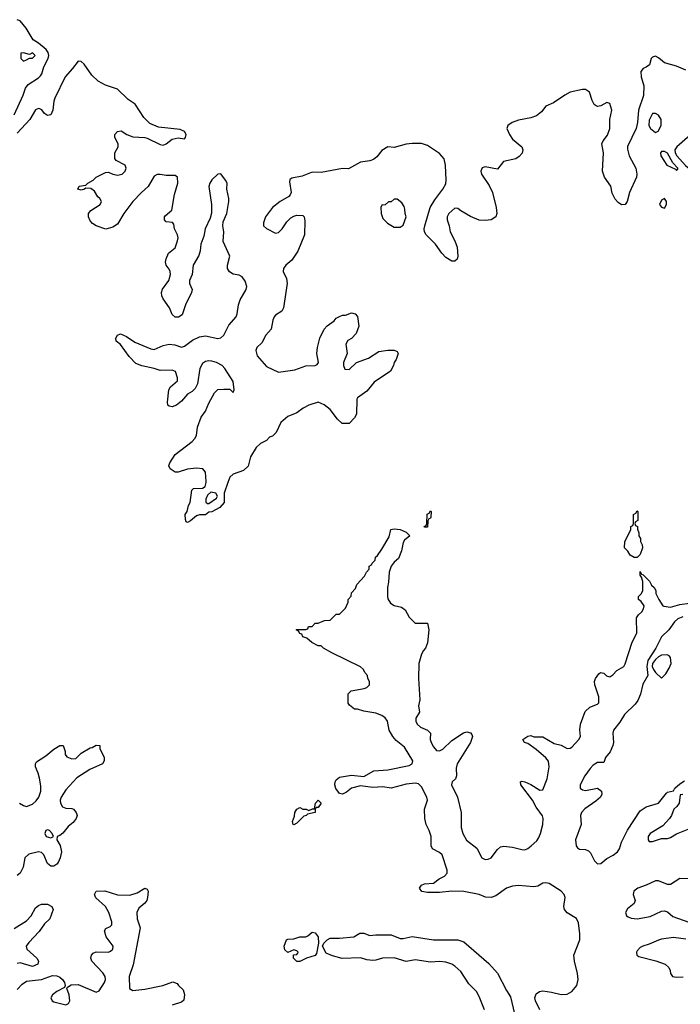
# Model space of a CAD drawing. Header units: inches. Extents: x 2710684 to 2828758, y 857022 to 965663.
# Tile 122 of 256: x 2774166 to 2778514, y 866567 to 873046. Entities that reach past the tile are written whole.
import ezdxf

# ---------------------------------------------------------------- set-up
doc = ezdxf.new("R2010")
doc.units = ezdxf.units.IN
doc.header["$MEASUREMENT"] = 0
doc.layers.add('C7876', color=7, linetype='Continuous')
doc.layers.add('C7877', color=7, linetype='Continuous')

msp = doc.modelspace()

# ---------------------------------------------------------------- linework, layer by layer
at = {"layer": 'C7876', "color": 4, "elevation": 4}
for points in [[(2775536.9, 870000), (2775511, 869930), (2775512, 869870), (2775483.6, 869836.4), (2775430, 869808), (2775410, 869806), (2775390, 869788), (2775350, 869788.7), (2775330, 869782), (2775290.9, 869749.1), (2775270, 869738), (2775262, 869742), (2775256.4, 869756.4), (2775255.3, 869790), (2775268.7, 869810), (2775278, 869850), (2775288, 869870), (2775298, 869950), (2775310, 869962), (2775370, 869962.8), (2775386.3, 869973.7), (2775392.4, 870000)], [(2777589.7, 866530), (2777560.5, 866590), (2777556.9, 866610), (2777564.7, 866635.3), (2777588, 866652), (2777610, 866655.3), (2777667, 866647), (2777730, 866630.4), (2777770, 866634.4), (2777799.5, 866650), (2777833, 866690), (2777841.1, 866730), (2777836.8, 866770), (2777816.8, 866850), (2777813.7, 866890), (2777851.8, 866990), (2777852.8, 867030), (2777843.5, 867103.5), (2777830.8, 867130.8), (2777768.9, 867168.9), (2777752.6, 867190), (2777747.3, 867210), (2777756.4, 867270), (2777749.7, 867290), (2777730, 867312.4), (2777650, 867362.4), (2777630, 867366.8), (2777610, 867364.5), (2777575.3, 867344.7), (2777550, 867338.8), (2777450, 867348.9), (2777410, 867344.4), (2777369.5, 867330.5), (2777299.3, 867280.7), (2777269.8, 867269.8), (2777232.3, 867272.3), (2777189.2, 867290), (2777090, 867309.7), (2777010, 867310.8), (2776930, 867302), (2776850, 867303.1), (2776813.2, 867310), (2776797, 867330), (2776809.5, 867350), (2776830, 867360.3), (2776890, 867363.7), (2776927.7, 867392.3), (2776962, 867410), (2776978.7, 867430), (2776980.5, 867450), (2776946, 867550), (2776930, 867566), (2776883.7, 867590), (2776873.3, 867610), (2776873.3, 867670), (2776861, 867710), (2776841.1, 867750), (2776833.5, 867790), (2776831.3, 867850), (2776849.6, 867910.4), (2776846.3, 867930), (2776810, 867998), (2776790, 868017.6), (2776770, 868021.3), (2776710, 868014.7), (2776610, 867989.3), (2776557, 867997), (2776490, 867994.5), (2776410, 868005.2), (2776350, 867989.3), (2776317.3, 867962.7), (2776290, 867949.4), (2776270, 867953.2), (2776247.4, 867987.4), (2776241.1, 868010), (2776242.6, 868030), (2776250, 868044.9), (2776270, 868061.6), (2776350, 868074.9), (2776430, 868064.9), (2776496.4, 868103.6), (2776590, 868110.2), (2776730, 868138.3), (2776749.6, 868150), (2776752.8, 868170), (2776698, 868258), (2776643.8, 868303.8), (2776620.9, 868330), (2776598, 868370), (2776586.6, 868430), (2776571.5, 868451.5), (2776550, 868466.6), (2776510, 868482.7), (2776430, 868495.3), (2776390, 868508), (2776370, 868508), (2776336.4, 868536.4), (2776328.4, 868548.4), (2776328, 868610), (2776348, 868630), (2776434, 868646), (2776450, 868652), (2776468, 868670), (2776468, 868690), (2776458, 868710), (2776455.3, 868730), (2776438, 868750), (2776428, 868770), (2776410, 868788), (2776220.4, 868880.4), (2776166, 868910), (2776150, 868926), (2776130, 868926), (2776088.4, 868948.4), (2776056.4, 868976.4), (2776030, 868986), (2776022, 869002), (2776010, 869006), (2776002, 869022), (2775986, 869030), (2775990, 869034), (2776050, 869034), (2776062, 869038), (2776067.3, 869052.7), (2776090, 869054), (2776110, 869074), (2776130, 869074), (2776172.7, 869092.7), (2776210, 869094), (2776250, 869134), (2776270, 869134), (2776310, 869174), (2776327.3, 869212.7), (2776328.4, 869231.6), (2776347.3, 869252.7), (2776350, 869274), (2776376.4, 869303.6), (2776386, 869330), (2776436.4, 869383.6), (2776448.4, 869411.6), (2776466, 869430), (2776466, 869450), (2776482, 869458), (2776486, 869470), (2776506, 869490), (2776508, 869510), (2776520.4, 869519.6), (2776550, 869562), (2776597.2, 869642.8), (2776609.2, 869690.8), (2776630, 869696), (2776671.1, 869691.1), (2776710, 869674), (2776734, 869650), (2776699.6, 869620.4), (2776690, 869606), (2776678, 869550), (2776659.8, 869500.2), (2776630, 869475.3), (2776610.9, 869449.1), (2776598, 869410), (2776594.4, 869345.6), (2776586, 869310), (2776586, 869250), (2776590, 869234), (2776607.1, 869207.1), (2776630, 869192), (2776679.6, 869179.6), (2776703.6, 869163.6), (2776730, 869114), (2776770, 869074), (2776850, 869074), (2776858, 869030), (2776850, 868946), (2776838, 868910), (2776824, 868896), (2776810.8, 868870), (2776793.4, 868810), (2776790.6, 868710), (2776800.7, 868570), (2776790.8, 868530), (2776798, 868490), (2776774, 868450), (2776773.4, 868430), (2776783, 868410), (2776804.9, 868390), (2776851, 868370), (2776870, 868351), (2776868.4, 868310), (2776874.4, 868290), (2776890, 868260.7), (2776910, 868238), (2776930, 868234.9), (2776950, 868245.5), (2777010, 868303), (2777086.2, 868353.8), (2777110, 868359.1), (2777132.8, 868352.8), (2777142.8, 868342.8), (2777146.8, 868330), (2777133.4, 868290), (2777044.4, 868150), (2777039, 868121), (2777041.3, 868070), (2777034.9, 868050), (2777013, 868030), (2777008.9, 868010), (2777046.8, 867930), (2777072.4, 867830), (2777071.4, 867730), (2777082.7, 867690), (2777107.1, 867647.1), (2777174.2, 867594.2), (2777208.7, 867530), (2777230, 867519.6), (2777250, 867521.5), (2777270, 867530.4), (2777310, 867584.9), (2777330, 867603), (2777353.4, 867606.6), (2777410, 867601.5), (2777470, 867584.6), (2777490, 867583.6), (2777510, 867592.2), (2777531.8, 867610), (2777570, 867643), (2777580.7, 867659.3), (2777594, 867690), (2777609.8, 867750), (2777612, 867790), (2777607.6, 867807.6), (2777565, 867865), (2777541.7, 867910), (2777465.2, 868010), (2777462, 868030), (2777470, 868034.8), (2777490, 868030.6), (2777530, 868012.7), (2777590, 867975.8), (2777610, 867979.1), (2777637.1, 868050), (2777649.8, 868130), (2777647.3, 868167.2), (2777630, 868189.6), (2777564.4, 868244.4), (2777510, 868282.7), (2777489, 868290), (2777478, 868310), (2777510, 868331.3), (2777530, 868336), (2777550, 868326.8), (2777610, 868326), (2777683.1, 868283.1), (2777730, 868271.8), (2777770, 868250.4), (2777790, 868252.4), (2777800.1, 868259.9), (2777845.1, 868310), (2777856.2, 868330), (2777852.8, 868372.8), (2777856.8, 868410), (2777887.2, 868492.8), (2777917.6, 868522.4), (2777970, 868541.3), (2777977.4, 868550), (2777977.6, 868590), (2777951.6, 868670), (2777949.4, 868690), (2777956, 868710), (2777978, 868742), (2777989.1, 868750.9), (2778010, 868746), (2778028.3, 868728.3), (2778050, 868722), (2778070, 868734), (2778097, 868763), (2778141.6, 868790), (2778151.8, 868808.2), (2778196.9, 868950), (2778228, 869010), (2778225.2, 869110), (2778239, 869130), (2778261.2, 869150), (2778272.3, 869170), (2778276, 869190), (2778257.2, 869217.2), (2778238, 869230), (2778238, 869250), (2778258, 869270), (2778268, 869290), (2778268, 869350), (2778258, 869378), (2778248.7, 869390), (2778250, 869414), (2778258, 869398), (2778270, 869394), (2778290, 869374), (2778310.9, 869350.9), (2778325.4, 869325.4), (2778342, 869310), (2778352, 869290), (2778352, 869270), (2778372, 869230), (2778398, 869190), (2778405.8, 869185.8), (2778450, 869180.7), (2778510, 869197.3), (2778573.6, 869206.4)], [(2778530, 869117.2), (2778497, 869103), (2778476, 869084), (2778438, 869030), (2778390, 868985.2), (2778352.7, 868910), (2778300.2, 868830), (2778294.2, 868790), (2778299.6, 868730), (2778267.5, 868672.5), (2778251.9, 868608.1), (2778234.2, 868565.8), (2778217.6, 868542.4), (2778146, 868474), (2778115.6, 868424.4), (2778073.4, 868370), (2778069, 868350), (2778073.8, 868290), (2778070.2, 868270), (2778051.7, 868228.3), (2778022, 868190), (2778010, 868158), (2777970, 868157), (2777939.9, 868140.1), (2777920.4, 868119.6), (2777885.2, 868070), (2777855.3, 868010), (2777855.5, 867990), (2777870, 867977.1), (2777890, 867973.7), (2777968.1, 867988.1), (2777996.3, 867970), (2777998, 867950), (2777987.7, 867930), (2777957.2, 867902.8), (2777886.4, 867853.6), (2777863.1, 867830), (2777856.5, 867810), (2777860.7, 867750), (2777824.9, 867650), (2777827.9, 867610), (2777837.1, 867597.1), (2777850, 867587.6), (2777890, 867584.9), (2777910, 867577.1), (2777922.7, 867562.8), (2777950.2, 867510.2), (2777970, 867490.4), (2777990, 867492.4), (2778030, 867527.2), (2778072.2, 867547.8), (2778100.5, 867570), (2778113.5, 867590), (2778127, 867633), (2778166.6, 867713.4), (2778250, 867840.4), (2778290, 867867), (2778370, 867890.4), (2778422.9, 867957.1), (2778430, 867962.8), (2778468.7, 867971.3), (2778478, 867990), (2778510, 868018), (2778542, 868038)], [(2774163.8, 867890), (2774190, 867874), (2774210, 867868.9), (2774250, 867884.9), (2774275.1, 867904.9), (2774292.4, 867930), (2774304.7, 867970), (2774304.4, 868004.4), (2774295.3, 868055.3), (2774287.5, 868087.5), (2774269.2, 868130), (2774269, 868150), (2774277.2, 868162.8), (2774338.9, 868201.1), (2774390, 868246), (2774430, 868271), (2774452, 868270), (2774464.7, 868230), (2774466, 868210), (2774475.3, 868195.3), (2774510, 868182), (2774534.8, 868185.2), (2774570, 868218.8), (2774630, 868254.8), (2774643.1, 868256.9), (2774670, 868271.3), (2774694, 868270), (2774694, 868250), (2774722, 868190), (2774722, 868170), (2774712, 868150), (2774627.3, 868112.7), (2774542.8, 868057.2), (2774470, 867978), (2774438.5, 867930), (2774433.4, 867910), (2774434.4, 867890), (2774447, 867867), (2774470, 867858.3), (2774510, 867855.5), (2774521, 867850), (2774538.8, 867830), (2774544, 867810), (2774538.8, 867790), (2774517.6, 867762.4), (2774484.1, 867735.9), (2774450, 867693.2), (2774430, 867677.2), (2774412, 867670), (2774411.3, 867650), (2774432.7, 867612.7), (2774440.5, 867570), (2774433.4, 867530), (2774419, 867501), (2774410, 867489.2), (2774390, 867476), (2774370, 867476), (2774350, 867494), (2774324.7, 867550), (2774310, 867566), (2774290, 867570.9), (2774226.1, 867553.9), (2774200.3, 867530), (2774188.2, 867470), (2774170, 867429.4), (2774150, 867415.1)], [(2778530, 867948), (2778514, 867946), (2778505.5, 867890), (2778491.7, 867868.3), (2778470.7, 867850), (2778455.5, 867810), (2778442.4, 867790), (2778398.8, 867741.2), (2778315.5, 867690), (2778302.6, 867670), (2778302.4, 867650), (2778310, 867639.1), (2778330, 867638.7), (2778390, 867657.6), (2778430, 867657.1), (2778450, 867663.8), (2778490, 867688.4), (2778576.4, 867723.6)], [(2778630, 867391.1), (2778510, 867395.3), (2778450, 867355.3), (2778430, 867355.8), (2778370, 867379.3), (2778350, 867379.3), (2778290.2, 867349.8), (2778234.9, 867330), (2778208.7, 867311.3), (2778204.4, 867290), (2778217.4, 867250), (2778210.3, 867230), (2778165.4, 867194.6), (2778153.4, 867170), (2778160.3, 867150), (2778170, 867141.7), (2778190, 867132.9), (2778230, 867129.2), (2778316.3, 867143.7), (2778390, 867179.5), (2778410, 867181.1), (2778430, 867174.4), (2778463.9, 867143.9), (2778570, 867106.5)], [(2774150, 866663.8), (2774181.5, 866698.5), (2774210, 866718.4), (2774308.7, 866730), (2774382.7, 866757.3), (2774410, 866754.9), (2774430, 866745.5), (2774447.7, 866730), (2774460.7, 866710), (2774466, 866690), (2774462, 866678), (2774410, 866651.6), (2774382, 866630), (2774370.7, 866610), (2774380.7, 866590), (2774390, 866583.8), (2774470, 866564.4), (2774487.2, 866572.8), (2774497, 866590), (2774492, 866630), (2774475.3, 866670), (2774480.2, 866679.8), (2774505.6, 866694.4), (2774550, 866696.4), (2774670, 866647.7), (2774690, 866656), (2774723.6, 866710), (2774730.9, 866730), (2774729.6, 866750), (2774713.8, 866773.8), (2774640.9, 866850), (2774635.1, 866870), (2774639.3, 866890), (2774650, 866902.8), (2774670, 866913), (2774750, 866910.7), (2774764.1, 866915.9), (2774778, 866930), (2774780.9, 866950), (2774736, 867010), (2774725.2, 867050), (2774734, 867066), (2774762, 867078), (2774772.3, 867090), (2774771.6, 867110), (2774753.6, 867170), (2774730, 867209.4), (2774667.2, 867267.2), (2774659, 867290), (2774662, 867298), (2774670, 867311), (2774726, 867314), (2774810, 867288), (2774890, 867284.9), (2774938.9, 867301.1), (2774990, 867331), (2775004.7, 867324.7), (2775010.6, 867310.6), (2775008.2, 867270), (2775002.4, 867250), (2774990, 867232.3), (2774950, 867199.5), (2774937.4, 867170), (2774939.6, 867130), (2774958, 867070), (2774913.6, 866826.4), (2774885.5, 866750), (2774888.4, 866670), (2774910, 866658), (2774990, 866667.2), (2775108, 866690), (2775174.4, 866714.4), (2775202.8, 866702.8), (2775211.3, 866690), (2775243, 866663), (2775250.4, 866630.4), (2775245.5, 866594.5), (2775230, 866581.2), (2775170, 866560.9)], [(2774130, 867065.3), (2774210, 867116.4), (2774241.6, 867150), (2774270, 867200.7), (2774290, 867216.3), (2774310, 867224.9), (2774350, 867226.8), (2774378, 867210), (2774386, 867190), (2774364, 867130), (2774330, 867096), (2774294.9, 867045.1), (2774225.6, 866974.4), (2774209, 866950), (2774212.4, 866930), (2774279.1, 866870), (2774290.7, 866850), (2774286, 866830), (2774250, 866816.2), (2774170, 866840.5), (2774150, 866834.3)], [(2777224.2, 866530), (2777190, 866618), (2777172.4, 866650), (2777122.2, 866702.2), (2777070, 866782), (2777030, 866818.3), (2777010, 866831), (2776970, 866843.5), (2776930, 866848.5), (2776870, 866843.5), (2776770, 866860.4), (2776710, 866847.8), (2776630, 866872.6), (2776554, 866870), (2776510, 866857.2), (2776490, 866856), (2776450, 866859.3), (2776410, 866871.8), (2776289.3, 866869.3), (2776225.2, 866885.2), (2776183.7, 866903.7), (2776159, 866950), (2776168, 866970), (2776190, 866991.3), (2776210, 867001), (2776270, 867001), (2776366, 867010), (2776405.6, 867034.4), (2776430, 867036), (2776470, 867018.8), (2776510, 867023.8), (2776610, 867023.1), (2776670, 867000.3), (2776690, 866999.5), (2776750, 867012), (2776890, 866990.3), (2777050, 866991.5), (2777090, 866977.8), (2777254.5, 866834.5), (2777310.9, 866770.9), (2777370, 866658), (2777396.5, 866616.5), (2777439.2, 866430)], [(2778550, 866995.4), (2778470, 867005.4), (2778390, 866994.5), (2778370, 866989.6), (2778310, 866962), (2778267.3, 866950), (2778250, 866941.3), (2778230, 866919.3), (2778226, 866910), (2778228.4, 866890), (2778242, 866882), (2778352.8, 866852.8), (2778414.8, 866830), (2778438.8, 866810), (2778447.7, 866790), (2778448.5, 866768.5), (2778462.8, 866750), (2778490, 866744.6), (2778531.8, 866748.2)]]:
    msp.add_lwpolyline(points, dxfattribs=at)
at = {"layer": 'C7876', "color": 4}
for points, elevation in [([(2775423.5, 869936.5), (2775402, 869918), (2775391.3, 869890), (2775392, 869872), (2775402, 869862), (2775410, 869862), (2775462, 869898), (2775468.7, 869910), (2775458, 869930)], 4), ([(2776830, 869706), (2776828, 869710), (2776842, 869718), (2776846, 869730), (2776848.4, 869791.6), (2776862, 869798), (2776870, 869814), (2776874, 869810), (2776872.7, 869772.7), (2776870, 869766), (2776858, 869762), (2776852.7, 869747.3), (2776850, 869706)], 4), ([(2778210, 869506), (2778183.1, 869523.1), (2778168.4, 869548.4), (2778146, 869570), (2778148.4, 869611.6), (2778188, 869690), (2778188.4, 869711.6), (2778202, 869718), (2778206, 869730), (2778206, 869790), (2778222, 869798), (2778230, 869814), (2778234, 869810), (2778234, 869750), (2778218, 869742), (2778214, 869730), (2778218, 869718), (2778231.6, 869711.6), (2778232.7, 869692.7), (2778242, 869670), (2778242, 869650), (2778251.1, 869631.1), (2778251.6, 869611.6), (2778262, 869590), (2778264.7, 869570), (2778250, 869526), (2778230, 869506)], 4), ([(2778426.6, 868866.6), (2778390, 868864.2), (2778370, 868854.3), (2778350, 868836.3), (2778332, 868810), (2778329.2, 868790), (2778337.6, 868770), (2778350, 868750.6), (2778390, 868712), (2778418, 868742), (2778441.2, 868778.8), (2778454, 868810), (2778449, 868850), (2778440.2, 868860.2)], 8), ([(2775970, 867748.7), (2775966, 867750), (2775962, 867770), (2775974.6, 867805.4), (2775978, 867830), (2775990, 867852), (2776010, 867862), (2776030, 867852), (2776051.1, 867851.1), (2776070, 867842), (2776094, 867854), (2776106, 867854), (2776114, 867890), (2776129.5, 867910.5), (2776150, 867891.3), (2776130, 867862), (2776118, 867862), (2776111.6, 867848.4), (2776110, 867828), (2776061, 867819), (2776052, 867810), (2776036, 867804), (2775990, 867758)], 4), ([(2774350, 867716), (2774338, 867710), (2774331, 867690), (2774341, 867670), (2774370, 867662.8), (2774388, 867670), (2774379, 867690), (2774362, 867710)], 4), ([(2775990, 866848), (2775968, 866870), (2775967.3, 866892.7), (2775990, 866894), (2775996.4, 866903.6), (2775998, 866910), (2775990, 866918), (2775970, 866926), (2775930, 866908), (2775910, 866926), (2775906, 866950), (2775922.7, 866990), (2775930, 866996.3), (2775970, 866998.4), (2776010, 867010.6), (2776049, 867011), (2776063.1, 867016.9), (2776090, 867041), (2776110, 867038), (2776131, 867010), (2776132, 866970), (2776118.8, 866901.2), (2776110, 866888.7), (2776054, 866870), (2776010, 866848)], 4)]:
    msp.add_lwpolyline(points, close=True, dxfattribs=dict(at, elevation=elevation))
at = {"layer": 'C7877', "color": 4, "elevation": 4}
for points in [[(2774130, 872420.5), (2774189.8, 872550), (2774203.4, 872596.6), (2774221.3, 872618.7), (2774290, 872663.9), (2774302.4, 872677.6), (2774310.8, 872690), (2774324.7, 872735.3), (2774353.5, 872790), (2774357.7, 872810), (2774353.7, 872830), (2774340.5, 872850), (2774290, 872892), (2774254.7, 872914.7), (2774209.7, 872990), (2774170, 873039.2), (2774150, 873046.2)], [(2778550, 872715.1), (2778490, 872739.6), (2778410, 872762.9), (2778370, 872796), (2778350, 872806.6), (2778330, 872799.3), (2778323, 872790), (2778310.2, 872749.8), (2778290, 872733.3), (2778270, 872725.6), (2778254.7, 872705.3), (2778256.5, 872670), (2778273.6, 872610), (2778272.5, 872547.5), (2778239.5, 872450), (2778231.8, 872370), (2778223.1, 872330), (2778167.5, 872212.5), (2778165.7, 872194.3), (2778176.9, 872150), (2778222, 872070), (2778227.7, 872030), (2778224.9, 872010), (2778180.5, 871910), (2778164.9, 871850), (2778150, 871829.6), (2778127.6, 871827.6), (2778103.9, 871843.9), (2778085.5, 871865.5), (2778065.1, 871905.1), (2778056.9, 871950), (2778015.8, 872010), (2778001.1, 872050), (2778007.8, 872170), (2777997.4, 872230), (2778006, 872250), (2778034.7, 872285.3), (2778050.9, 872330), (2778050.9, 872390), (2778062.7, 872450), (2778050, 872494.5), (2778030, 872501.3), (2777990, 872479.7), (2777970, 872475.6), (2777959.6, 872479.6), (2777948, 872488), (2777933.4, 872513.4), (2777915.6, 872570), (2777890, 872586.6), (2777870, 872587.1), (2777790, 872569.8), (2777754.6, 872550), (2777680, 872500), (2777630, 872476.1), (2777600.7, 872439.3), (2777566.9, 872413.1), (2777530, 872399.4), (2777450, 872384.4), (2777406.7, 872370), (2777378.4, 872350), (2777372.4, 872330), (2777390, 872290.8), (2777410, 872260.7), (2777470.8, 872210), (2777477.3, 872190), (2777472.5, 872167.5), (2777454.2, 872145.8), (2777430.4, 872129.6), (2777350, 872114), (2777310, 872062), (2777230, 872077.6), (2777208.9, 872071.1), (2777200.4, 872050), (2777204.9, 872030), (2777255.2, 871955.3), (2777277.1, 871910), (2777302.4, 871810), (2777305.5, 871770), (2777300.7, 871750), (2777270, 871729.4), (2777230, 871725.6), (2777190, 871728), (2777132.1, 871752.1), (2777068.4, 871788.4), (2777050, 871803.7), (2777030, 871805.1), (2776989.4, 871770.6), (2776978.9, 871750), (2776978.9, 871730), (2776991.8, 871690), (2776998.4, 871650), (2777030.7, 871590), (2777044.9, 871550), (2777050.6, 871489.4), (2777046, 871470), (2777030, 871457.2), (2777010, 871458), (2776970, 871480.9), (2776943.7, 871510), (2776902.7, 871570), (2776841.2, 871630), (2776829.4, 871650), (2776827.6, 871670), (2776831.8, 871690), (2776868.3, 871810), (2776899, 871861), (2776951.3, 871930), (2776970, 871966.8), (2776974, 871990), (2776967.8, 872090), (2776959.5, 872130), (2776930, 872165.2), (2776850, 872219.3), (2776811, 872231), (2776750, 872232.2), (2776710, 872228), (2776630, 872205.6), (2776590, 872209.8), (2776550, 872185.3), (2776516.1, 872143.9), (2776494.1, 872125.9), (2776470, 872117.7), (2776410, 872108.5), (2776330, 872064.5), (2776290, 872066), (2776150, 872041.4), (2776090, 872043.2), (2776024.3, 872015.7), (2775956.1, 872003.9), (2775944.8, 871995.2), (2775941.1, 871978.9), (2775953, 871910), (2775946.4, 871893.6), (2775937.3, 871882.7), (2775880.7, 871850), (2775830.7, 871810), (2775784.6, 871750), (2775770.3, 871710), (2775770.4, 871690.4), (2775790, 871672.4), (2775850, 871642.4), (2775870, 871645.5), (2775894, 871670), (2775923.5, 871716.5), (2775950, 871742), (2775970, 871754), (2775990, 871758.8), (2776030, 871758), (2776038, 871750), (2776043.5, 871723.5), (2776040.5, 871630), (2775997.6, 871522.4), (2775956.9, 871463.1), (2775917.1, 871430), (2775902, 871410), (2775901.1, 871390), (2775922.2, 871342.2), (2775926.5, 871310), (2775902.6, 871150), (2775891.6, 871128.4), (2775850, 871101.6), (2775840.3, 871090), (2775832, 871070), (2775820.3, 871010), (2775786, 870970), (2775759.2, 870920.8), (2775727.2, 870890), (2775719.6, 870870), (2775730, 870833.4), (2775790, 870763), (2775870, 870726), (2775978, 870742), (2776050, 870768.8), (2776110, 870770.7), (2776123.2, 870776.8), (2776132.7, 870790), (2776120.9, 870850), (2776125.2, 870890), (2776141.2, 870950), (2776169, 871010), (2776190, 871031.3), (2776236.5, 871063.5), (2776250, 871082), (2776270, 871094), (2776290, 871102), (2776310, 871101), (2776350, 871118), (2776374, 871110), (2776390, 871094), (2776398, 871030), (2776379.8, 870980.2), (2776350, 870948), (2776325.4, 870934.6), (2776312, 870910), (2776321, 870850), (2776296.3, 870790), (2776296.3, 870770), (2776307, 870747), (2776334.7, 870745.3), (2776382, 870790), (2776460.7, 870819.3), (2776530, 870862.8), (2776590, 870870.8), (2776630, 870871), (2776650, 870862), (2776658, 870850), (2776644.7, 870810), (2776631, 870790), (2776626, 870770), (2776606.4, 870733.6), (2776498.8, 870661.2), (2776450, 870602), (2776390, 870558), (2776384.7, 870550), (2776382, 870450), (2776370, 870426), (2776334, 870390), (2776289.1, 870389.1), (2776258, 870418), (2776210, 870481.2), (2776170, 870512.7), (2776130, 870529.2), (2776070, 870509.2), (2776031.3, 870490), (2775990, 870459), (2775930, 870435.3), (2775885.4, 870394.6), (2775854, 870330), (2775830, 870306), (2775810, 870298), (2775790, 870278), (2775750, 870258), (2775722, 870230), (2775684.7, 870170), (2775670, 870108), (2775639.8, 870080.2), (2775570, 870055.3), (2775550, 870035.3), (2775536.9, 870000)], [(2775392.4, 870000), (2775393.8, 870006.2), (2775389.5, 870069.5), (2775371.3, 870091.3), (2775330, 870095.1), (2775270, 870087.3), (2775210, 870069.3), (2775189.3, 870069.3), (2775155.3, 870090), (2775148, 870110), (2775153.2, 870130), (2775190, 870184.9), (2775301.2, 870270), (2775319.3, 870290), (2775329.3, 870310), (2775335.5, 870364.5), (2775361.2, 870430), (2775389, 870470), (2775410, 870522), (2775448, 870590), (2775470, 870612), (2775510, 870614), (2775550, 870614), (2775570, 870594), (2775578, 870610), (2775570, 870666), (2775517, 870750), (2775499.3, 870770), (2775461.2, 870790), (2775430, 870799.7), (2775410, 870801.7), (2775390, 870797.2), (2775370, 870783.6), (2775352, 870750), (2775335.8, 870650), (2775321.4, 870618.6), (2775300.3, 870599.7), (2775270, 870582), (2775230, 870535.1), (2775198.8, 870510), (2775170, 870499.3), (2775150, 870502), (2775142, 870510), (2775139, 870530), (2775146.6, 870610), (2775159.3, 870630), (2775204.5, 870670), (2775205.6, 870690), (2775191.1, 870731.1), (2775170, 870740.7), (2775090, 870737.4), (2775050, 870751.3), (2774970, 870767.3), (2774930, 870784.5), (2774886, 870830), (2774830, 870908.7), (2774802, 870930), (2774798, 870950), (2774809, 870971), (2774830, 870978), (2774870, 870961), (2774924.7, 870924.7), (2775030, 870879.3), (2775050, 870876.4), (2775110, 870901.3), (2775150, 870910.4), (2775187.2, 870907.2), (2775230, 870890.4), (2775250, 870898.4), (2775303.7, 870936.3), (2775350, 870958.9), (2775390, 870965.3), (2775470, 870949.1), (2775490, 870953.7), (2775509.6, 870970), (2775543.5, 871036.5), (2775590, 871090.7), (2775597.3, 871110), (2775606, 871170), (2775617.3, 871202.8), (2775657.4, 871270), (2775662, 871290), (2775650, 871326), (2775630, 871353.2), (2775610, 871366), (2775570, 871372), (2775547.8, 871387.8), (2775534.5, 871410), (2775533.6, 871430), (2775549.6, 871490), (2775506, 871586), (2775509.7, 871650), (2775502, 871690), (2775504.8, 871715.3), (2775530, 871771.3), (2775542, 871850), (2775543, 871870), (2775529.6, 871930), (2775531.1, 871970), (2775521.6, 871990), (2775490, 872032.3), (2775470, 872029.5), (2775430, 871993), (2775416.5, 871970), (2775410.4, 871949.6), (2775427.9, 871830), (2775427.9, 871772.1), (2775419.7, 871740.3), (2775387.7, 871670), (2775377.8, 871622.2), (2775357.4, 871570), (2775354.7, 871525.3), (2775345.8, 871494.2), (2775308, 871430), (2775300.3, 871370), (2775283, 871330), (2775284, 871310), (2775300.7, 871270), (2775297.3, 871250), (2775258.4, 871170), (2775235.6, 871104.4), (2775211.7, 871088.3), (2775190, 871089.6), (2775170, 871106.6), (2775151, 871151), (2775109.5, 871210), (2775100.7, 871230), (2775098.4, 871250), (2775106.9, 871273.1), (2775147, 871330), (2775157.6, 871370), (2775156.2, 871390), (2775150, 871404), (2775129, 871430), (2775126, 871450), (2775130, 871472), (2775146, 871510), (2775190, 871544), (2775205.4, 871590), (2775208.2, 871610), (2775204.7, 871630), (2775186, 871670), (2775180.9, 871700.9), (2775172, 871712), (2775130, 871716.2), (2775119.7, 871730), (2775119.7, 871750), (2775123.8, 871756.2), (2775168, 871792), (2775184.9, 871895.1), (2775206.6, 871970), (2775204.5, 872010), (2775190, 872020.5), (2775130, 872020.5), (2775090, 872028), (2775070, 872028), (2775050, 872015.8), (2775012.1, 871947.9), (2774967, 871910), (2774910, 871849.6), (2774851.8, 871770), (2774810, 871701.2), (2774779.9, 871680.1), (2774733.2, 871666.8), (2774669.5, 871689.5), (2774644.8, 871704.8), (2774630, 871722), (2774619.3, 871750), (2774619.3, 871770), (2774633.2, 871790), (2774696, 871830), (2774705.2, 871850), (2774693.2, 871870), (2774680.1, 871880.1), (2774658, 871918), (2774634.5, 871934.5), (2774602, 871938), (2774592, 871930), (2774570, 871924), (2774549.3, 871930), (2774558, 871950), (2774602, 871958), (2774614, 871970), (2774649.5, 871990.5), (2774669.5, 872010.5), (2774730, 872040.7), (2774750, 872042.8), (2774778, 872030), (2774810, 872022.4), (2774841.2, 872030), (2774859.5, 872050), (2774866.6, 872070), (2774859.3, 872090), (2774800.5, 872120.5), (2774791.9, 872131.9), (2774791.8, 872170), (2774813.3, 872210), (2774814, 872230), (2774792.7, 872270), (2774792.7, 872290), (2774809.6, 872310.4), (2774834.6, 872314.6), (2774871, 872290), (2774910, 872274.4), (2774990, 872270.4), (2775005.9, 872265.9), (2775090, 872224.6), (2775110, 872219.5), (2775130, 872228.7), (2775170, 872261.1), (2775208.5, 872268.5), (2775250, 872262.8), (2775257.2, 872270), (2775260.9, 872290), (2775250.9, 872310.9), (2775223, 872323), (2775079.1, 872339.1), (2775022.4, 872362.4), (2774982, 872402), (2774925.6, 872490), (2774880.9, 872520.9), (2774809.5, 872590), (2774730, 872615.9), (2774682.4, 872642.4), (2774641.5, 872681.5), (2774590, 872753.1), (2774570, 872772.1), (2774550, 872774.3), (2774514.5, 872725.5), (2774464.7, 872670), (2774397.3, 872530), (2774390.2, 872510), (2774383.7, 872450), (2774370, 872420.9), (2774350, 872415.1), (2774330, 872429.3), (2774312.7, 872452.7), (2774298.7, 872458.7), (2774290, 872461.1), (2774270, 872453), (2774231.8, 872390), (2774150, 872299.3)]]:
    msp.add_lwpolyline(points, dxfattribs=at)
at = {"layer": 'C7877', "color": 4, "elevation": 8}
for points in [[(2774250, 872828), (2774230, 872818), (2774190, 872828), (2774174, 872826), (2774174, 872790), (2774190, 872774), (2774210, 872782), (2774230, 872794), (2774250, 872792), (2774268, 872810)], [(2778350, 872428), (2778330, 872428), (2778310, 872386), (2778307.3, 872350), (2778318, 872330), (2778350, 872304.7), (2778368.4, 872311.6), (2778388, 872350), (2778388.4, 872388.4), (2778370, 872418)], [(2778630, 872328.7), (2778601, 872319), (2778561, 872270), (2778491.3, 872210), (2778478, 872190), (2778481, 872170), (2778490.8, 872150), (2778547.3, 872087.3), (2778610, 872036), (2778630, 872031.3), (2778642, 872038), (2778669.3, 872090.7), (2778685.2, 872210), (2778684.7, 872264.7), (2778677.2, 872297.2), (2778658, 872318)], [(2778410, 872178), (2778390, 872178), (2778384.7, 872170), (2778386, 872150), (2778426, 872090), (2778482, 872062), (2778490, 872054), (2778498, 872062), (2778498, 872070), (2778464.7, 872104.7), (2778430, 872168)], [(2776650, 871866), (2776630, 871866), (2776611.3, 871848.7), (2776592.7, 871847.3), (2776571.3, 871828.7), (2776550, 871826), (2776542, 871810), (2776544.7, 871770), (2776556.9, 871736.9), (2776586.4, 871706.4), (2776630, 871682), (2776670, 871682), (2776690, 871694), (2776708.7, 871750), (2776702, 871770), (2776700.4, 871800.4), (2776696.4, 871816.4), (2776680.4, 871840.4)], [(2778410, 871868.7), (2778390, 871858), (2778378, 871830), (2778390, 871812), (2778410, 871806.8), (2778424, 871830), (2778424, 871850)]]:
    msp.add_lwpolyline(points, close=True, dxfattribs=at)

doc.saveas('drawing.dxf')
